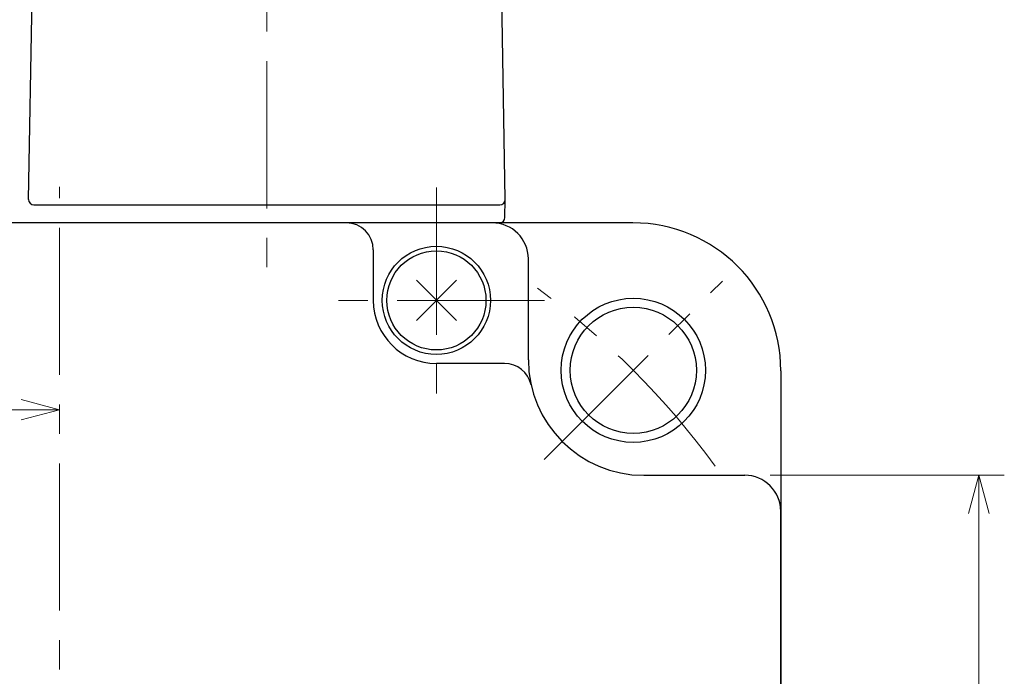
# Model space of a CAD drawing. Header units: millimetres. Extents: x 0 to 594, y 0 to 420.
# Tile 41 of 112: x 162 to 216, y 197 to 233. Entities that reach past the tile are written whole.
import ezdxf

# ---------------------------------------------------------------- set-up
doc = ezdxf.new("R2010")
doc.units = ezdxf.units.MM
doc.header["$LTSCALE"] = 0.257233
doc.linetypes.add('CENTER', pattern=[50.8, 31.75, -6.35, 6.35, -6.35])
for name, color, linetype in [('NoLayerName_001', 7, 'Continuous'), ('NoLayerName_003', 7, 'Continuous'), ('NoLayerName_004', 7, 'Continuous')]:
    doc.layers.add(name, color=color, linetype=linetype)
doc.styles.get("Standard").update_dxf_attribs({"font": 'txt', "bigfont": 'extfont2'})
doc.dimstyles.get("Standard").update_dxf_attribs({"dimtxt": 2.5, "dimasz": 2.5, "dimexe": 1, "dimexo": 1, "dimtad": 1, "dimdec": 3, "dimzin": 0, "dimdsep": 46, "dimtxsty": 'Standard', "dimcen": 2.5, "dimadec": 3, "dimazin": 0, "dimtfac": 0.75, "dimtdec": 3, "dimtmove": 0, "dimatfit": 3, "dimfxl": 1, "dimarcsym": 0})

# ---------------------------------------------------------------- blocks, each defined once
blk = doc.blocks.new('_OPEN30')
at = {"color": 0, "linetype": 'ByBlock', "lineweight": -2}
for p, q in [((-1, 0.267949), (0, 0)), ((0, 0), (-1, -0.267949)), ((0, 0), (-1, 0))]:
    blk.add_line(p, q, dxfattribs=at)
blk = doc.blocks.new('*D40')
at = {"layer": 'Defpoints', "color": 0}
for p in [(201.953, 207.77), (214.936, 207.77), (201.953, 155.77)]:
    blk.add_point(p, dxfattribs=at)
at = {"layer": 'NoLayerName_001', "color": 0, "linetype": 'Continuous', "lineweight": 13}
for p, q in [((203.367, 207.77), (216.35, 207.77)), ((214.936, 157.891), (214.936, 205.649)), ((203.367, 155.77), (216.35, 155.77))]:
    blk.add_line(p, q, dxfattribs=at)
at = {"layer": 'NoLayerName_001', "color": 0, "lineweight": 13, "xscale": 2.121340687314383, "yscale": 2.121340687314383, "zscale": 2.121340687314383}
for p, rotation in [((214.936, 207.77), 90), ((214.936, 155.77), 270)]:
    blk.add_blockref('_OPEN30', p, dxfattribs=dict(at, rotation=rotation))
at = {"layer": 'NoLayerName_001', "color": 0, "lineweight": 13, "insert": (211.047, 181.77), "char_height": 4.94979, "attachment_point": 5, "rotation": 90}
blk.add_mtext('\\W0.8000;52', dxfattribs=at)
blk = doc.blocks.new('*D43')
at = {"layer": 'Defpoints', "color": 0}
for p in [(163.953, 223.77), (147.953, 217.954), (163.953, 211.405)]:
    blk.add_point(p, dxfattribs=at)
at = {"layer": 'NoLayerName_001', "color": 0, "linetype": 'Continuous', "lineweight": 13}
for p, q in [((147.953, 216.539), (147.953, 209.991)), ((150.074, 211.405), (161.831, 211.405))]:
    blk.add_line(p, q, dxfattribs=at)
at = {"layer": 'NoLayerName_001', "color": 0, "lineweight": 13, "xscale": 2.121340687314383, "yscale": 2.121340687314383, "zscale": 2.121340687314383, "rotation": 180}
blk.add_blockref('_OPEN30', (147.953, 211.405), dxfattribs=at)
at = {"layer": 'NoLayerName_001', "color": 0, "lineweight": 13, "xscale": 2.121340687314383, "yscale": 2.121340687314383, "zscale": 2.121340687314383}
blk.add_blockref('_OPEN30', (163.953, 211.405), dxfattribs=at)
at = {"layer": 'NoLayerName_001', "color": 0, "lineweight": 13, "insert": (155.953, 215.294), "char_height": 4.94979, "attachment_point": 5}
blk.add_mtext('\\W0.8000;16', dxfattribs=at)

msp = doc.modelspace()

# ---------------------------------------------------------------- linework, layer by layer
at = {"layer": 'NoLayerName_001', "color": 7, "linetype": 'Continuous', "lineweight": 25}
for p, q in [((162.231, 223.0701), (162.4475, 235.4751)), ((188.6744, 223.0701), (188.4578, 235.4751)), ((188.6568, 222.0649), (188.6744, 223.0701)), ((162.5311, 222.7701), (188.3743, 222.7701)), ((187.9527, 221.7701), (139.9527, 221.7701)), ((195.7527, 221.7701), (187.9527, 221.7701)), ((181.3527, 220.2701), (181.3527, 217.4701)), ((189.9527, 214.1701), (189.9527, 219.7701)), ((183.7415, 218.5813), (185.9639, 216.359)), ((185.9639, 218.5813), (183.7415, 216.359)), ((188.6378, 213.9701), (184.8527, 213.9701)), ((203.9527, 213.5701), (203.9527, 205.7701)), ((196.3527, 207.7701), (201.9527, 207.7701)), ((203.9527, 205.7701), (203.9527, 157.7701))]:
    msp.add_line(p, q, dxfattribs=at)
at = {"layer": 'NoLayerName_001', "color": 2, "linetype": 'CENTER', "lineweight": 13}
for p, q in [((163.9527, 174.1297), (163.9527, 223.7701)), ((184.8527, 223.7312), (184.8527, 211.4701)), ((190.8227, 208.6402), (200.7222, 218.5397)), ((190.8527, 217.4701), (178.8527, 217.4701))]:
    msp.add_line(p, q, dxfattribs=at)
at = {"layer": 'NoLayerName_001', "color": 7, "linetype": 'Continuous', "lineweight": 25}
for centre, radius in [((184.8527, 217.4701), 3), ((184.8527, 217.4701), 2.75), ((195.7725, 213.5899), 4), ((195.7725, 213.5899), 3.5)]:
    msp.add_circle(centre, radius, dxfattribs=at)
for centre, radius, start, end in [((162.5311, 223.0701), 0.3, 181, 270), ((188.3743, 223.0701), 0.3, 270, 359), ((179.8527, 220.2701), 1.5, 0, 90), ((187.9527, 219.7701), 2, 0, 90), ((188.3569, 222.0701), 0.3, 270, 359), ((195.7527, 213.5701), 8.2, 0, 90), ((184.8527, 217.4701), 3.5, 180, 270), ((196.3527, 214.1701), 6.4, 180, 270), ((188.6378, 212.4701), 1.5, 12.42667, 90), ((201.9527, 205.7701), 2, 0, 90)]:
    msp.add_arc(centre, radius, start, end, dxfattribs=at)
at = {"layer": 'NoLayerName_001', "color": 2, "linetype": 'CENTER', "lineweight": 13}
msp.add_arc((163.9527, 181.7701), 45, 36.07831, 53.92169, dxfattribs=at)
at = {"layer": 'NoLayerName_003', "color": 2, "linetype": 'CENTER', "lineweight": 13}
msp.add_line((175.4527, 269.9416), (175.4527, 218.1235), dxfattribs=at)
at = {"layer": 'NoLayerName_004', "color": 7, "linetype": 'Continuous', "lineweight": 25}
msp.add_line((203.9527, 157.7701), (203.9527, 205.7701), dxfattribs=at)

# ---------------------------------------------------------------- dimensions: what is measured, and where the dimension line sits
at = {"layer": 'NoLayerName_001', "color": 3, "linetype": 'Continuous', "lineweight": 13}
dim = msp.add_linear_dim(base=(163.9527, 211.405), p1=(147.9527, 217.9536), p2=(163.9527, 223.7701), text='\\W0.8000;<>', dimstyle='Standard', override={"dimtxt": 4.949795, "dimasz": 2.121341, "dimexe": 1.414227, "dimexo": 1.414227, "dimgap": 1.414227, "dimzin": 8, "dimblk": 'OPEN30', "dimse2": 1, "dimclrd": 0, "dimclre": 0, "dimclrt": 0, "dimtp": 0, "dimtm": 0, "dimlwd": 13, "dimlwe": 13}, dxfattribs=at)
dim.commit()
dim.dimension.update_dxf_attribs({"geometry": '*D43', "text_midpoint": (155.9527, 211.405), "dimtype": 160})
dim = msp.add_linear_dim(base=(214.9358, 207.7701), p1=(201.9527, 155.7701), p2=(201.9527, 207.7701), angle=90, text='\\W0.8000;<>', dimstyle='Standard', override={"dimtxt": 4.949795, "dimasz": 2.121341, "dimexe": 1.414227, "dimexo": 1.414227, "dimgap": 1.414227, "dimzin": 8, "dimblk": 'OPEN30', "dimclrd": 0, "dimclre": 0, "dimclrt": 0, "dimtp": 0, "dimtm": 0, "dimlwd": 13, "dimlwe": 13}, dxfattribs=at)
dim.commit()
dim.dimension.update_dxf_attribs({"geometry": '*D40', "text_midpoint": (214.9358, 181.7701), "dimtype": 160})

doc.saveas('drawing.dxf')
